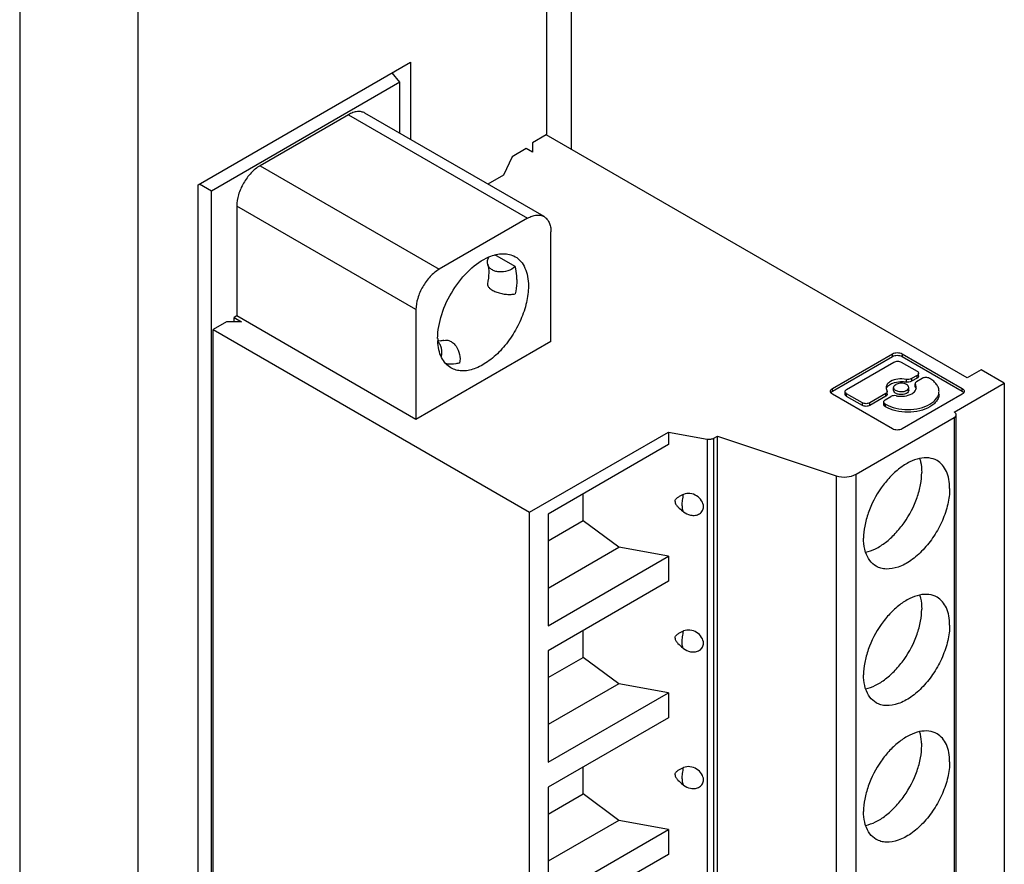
# Model space of a CAD drawing. Header units: inches. Extents: x 0 to 22, y 0 to 17.
# Tile 9 of 64: x 4.1 to 5.3, y 13 to 14. Entities that reach past the tile are written whole.
import ezdxf

# ---------------------------------------------------------------- set-up
doc = ezdxf.new("R2010")
doc.units = ezdxf.units.IN
doc.header["$LTSCALE"] = 1.21
doc.header["$MEASUREMENT"] = 0
doc.layers.get('0').update_dxf_attribs({"linetype": 'CONTINUOUS'})

msp = doc.modelspace()

# ---------------------------------------------------------------- linework, layer by layer
at = {"color": 3, "linetype": 'CONTINUOUS'}
for p, q in [((4.8094, 14.5765), (4.8094, 13.8527)), ((4.7801, 14.5357), (4.7801, 13.8698)), ((4.1498, 14.2534), (4.1498, 11.6578)), ((4.2912, 14.2534), (4.2912, 11.6578)), ((4.3633, 13.81), (4.6172, 13.9566)), ((4.6172, 13.9566), (4.6172, 13.8644)), ((4.3633, 11.8341), (4.3633, 13.81))]:
    msp.add_line(p, q, dxfattribs=at)
at = {"color": 7, "linetype": 'CONTINUOUS'}
for p, q in [((4.6047, 13.9327), (4.5955, 13.9441)), ((4.596, 13.9443), (4.596, 13.9435)), ((4.6047, 13.9327), (4.3792, 13.8025)), ((4.6047, 13.8716), (4.6047, 13.9327)), ((4.5431, 13.8938), (4.4373, 13.8328)), ((4.5431, 13.8938), (4.7574, 13.7701)), ((4.7771, 13.772), (4.5627, 13.8958)), ((4.7798, 13.8698), (4.7631, 13.8602)), ((5.2832, 13.5792), (4.7798, 13.8698)), ((4.7556, 13.8533), (4.7389, 13.8436)), ((4.7631, 13.8489), (4.7556, 13.8533)), ((4.7631, 13.8602), (4.7631, 13.8489)), ((4.7389, 13.8436), (4.7287, 13.8217)), ((4.4373, 13.8328), (4.6516, 13.709)), ((4.7287, 13.8217), (4.7099, 13.8108)), ((4.3792, 13.8025), (4.3647, 13.8108)), ((4.3792, 11.8429), (4.3792, 13.8025)), ((4.6238, 13.6608), (4.4094, 13.7845)), ((4.4094, 13.7845), (4.4094, 13.6534)), ((4.7574, 13.7701), (4.6516, 13.709)), ((4.7853, 13.6229), (4.7853, 13.754)), ((4.7426, 13.7122), (4.7182, 13.7263)), ((4.4094, 13.6534), (4.4062, 13.6515)), ((4.6238, 13.5296), (4.4094, 13.6534)), ((4.6238, 13.6608), (4.6238, 13.5296)), ((4.3973, 13.6464), (4.3812, 13.6371)), ((4.4151, 13.6464), (4.3973, 13.6464)), ((4.4062, 13.6515), (4.4151, 13.6464)), ((4.4062, 13.6464), (4.4062, 13.6515)), ((4.3812, 13.6371), (4.7598, 13.4185)), ((4.3812, 12.0041), (4.3812, 13.6371)), ((4.7853, 13.6229), (4.6238, 13.5296)), ((5.122, 13.5665), (5.1938, 13.608)), ((5.1938, 13.6048), (5.1938, 13.608)), ((5.2055, 13.608), (5.2773, 13.5665)), ((5.2055, 13.608), (5.2055, 13.6048)), ((5.122, 13.5633), (5.1938, 13.6048)), ((5.1391, 13.5654), (5.1957, 13.5981)), ((5.2045, 13.5981), (5.2233, 13.5872)), ((5.2055, 13.6048), (5.2773, 13.5633)), ((5.2233, 13.5821), (5.2167, 13.5783)), ((5.2233, 13.5789), (5.2233, 13.5821)), ((5.2252, 13.5815), (5.2252, 13.5847)), ((5.2999, 13.5889), (5.2832, 13.5792)), ((5.3277, 13.5728), (5.2999, 13.5889)), ((5.2102, 13.5774), (5.2102, 13.5742)), ((5.2233, 13.5789), (5.2167, 13.5751)), ((5.2167, 13.5783), (5.2167, 13.5751)), ((5.221, 13.569), (5.221, 13.5722)), ((5.221, 13.5722), (5.2213, 13.571)), ((5.2213, 13.5678), (5.2213, 13.571)), ((5.2295, 13.5786), (5.2228, 13.5747)), ((5.2386, 13.5784), (5.2383, 13.5786)), ((5.2678, 13.5382), (5.3277, 13.5728)), ((5.3277, 13.5728), (5.3277, 11.9398)), ((5.122, 13.5633), (5.122, 13.5665)), ((5.1938, 13.5183), (5.122, 13.5598)), ((5.1373, 13.5597), (5.1373, 13.5629)), ((5.1579, 13.5495), (5.1391, 13.5603)), ((5.1391, 13.5571), (5.1391, 13.5603)), ((5.1859, 13.5605), (5.1667, 13.5495)), ((5.1859, 13.5573), (5.1859, 13.5605)), ((5.1873, 13.5642), (5.1877, 13.563)), ((5.1877, 13.5598), (5.1877, 13.563)), ((5.1953, 13.5644), (5.1953, 13.5676)), ((5.2773, 13.5598), (5.2055, 13.5183)), ((5.2133, 13.5644), (5.2133, 13.5676)), ((5.2213, 13.5678), (5.221, 13.569)), ((5.2213, 13.5678), (5.2221, 13.566)), ((5.2773, 13.5633), (5.2773, 13.5665)), ((5.1579, 13.5462), (5.1391, 13.5571)), ((5.1579, 13.5462), (5.1579, 13.5495)), ((5.1859, 13.5573), (5.1667, 13.5462)), ((5.1667, 13.5462), (5.1667, 13.5495)), ((5.1835, 13.5473), (5.1835, 13.5506)), ((5.1853, 13.5531), (5.192, 13.557)), ((5.1853, 13.548), (5.1857, 13.5478)), ((5.1853, 13.5448), (5.1853, 13.548)), ((5.1857, 13.5446), (5.1857, 13.5478)), ((5.1857, 13.5446), (5.1853, 13.5448)), ((5.2702, 11.9021), (5.2702, 13.535)), ((5.1505, 13.464), (5.2678, 13.5318)), ((5.2678, 13.5318), (5.2678, 11.8988)), ((4.7598, 13.4185), (4.9259, 13.5144)), ((4.9259, 13.5144), (4.9724, 13.5061)), ((4.9259, 13.5144), (4.9259, 13.4995)), ((4.9259, 13.4995), (4.7821, 13.4164)), ((4.9724, 13.5061), (4.9724, 11.8731)), ((4.9803, 13.5072), (4.9845, 13.5096)), ((4.9803, 11.8743), (4.9803, 13.5072)), ((4.9845, 13.5096), (5.1267, 13.4622)), ((4.9845, 11.8767), (4.9845, 13.5096)), ((5.1505, 11.8311), (5.1505, 13.464)), ((5.1267, 13.4622), (5.1267, 11.8293)), ((4.824, 13.4084), (4.824, 13.4406)), ((4.7598, 11.7855), (4.7598, 13.4185)), ((4.9439, 13.4191), (4.9432, 13.4197)), ((4.7821, 13.4164), (4.7821, 13.283)), ((4.824, 13.4084), (4.7821, 13.3842)), ((4.8665, 13.3767), (4.824, 13.4084)), ((4.7821, 13.328), (4.8665, 13.3767)), ((4.9259, 13.3661), (4.8665, 13.3767)), ((4.7821, 13.283), (4.9259, 13.3661)), ((4.9259, 13.3661), (4.9259, 13.3362)), ((4.9259, 13.3362), (4.7821, 13.2531)), ((4.824, 13.2451), (4.824, 13.2773)), ((4.7821, 13.2531), (4.7821, 13.1197)), ((4.9439, 13.2558), (4.9432, 13.2564)), ((4.7821, 13.221), (4.824, 13.2451)), ((4.8665, 13.2134), (4.824, 13.2451)), ((4.8665, 13.2134), (4.7821, 13.1647)), ((4.9259, 13.2028), (4.8665, 13.2134)), ((4.7821, 13.1197), (4.9259, 13.2028)), ((4.9259, 13.2028), (4.9259, 13.1729)), ((4.9259, 13.1729), (4.7821, 13.0898)), ((4.824, 13.0819), (4.824, 13.114)), ((4.7821, 13.0898), (4.7821, 12.9564)), ((4.9439, 13.0925), (4.9432, 13.0931)), ((4.7821, 13.0577), (4.824, 13.0819)), ((4.8665, 13.0501), (4.824, 13.0819)), ((4.8665, 13.0501), (4.7821, 13.0014)), ((4.9259, 13.0395), (4.8665, 13.0501)), ((4.7821, 12.9564), (4.9259, 13.0395)), ((4.9259, 13.0395), (4.9259, 13.0096)), ((4.9259, 13.0096), (4.7821, 12.9265))]:
    msp.add_line(p, q, dxfattribs=at)
msp.add_arc((4.7194, 13.6263), 0.0695, 179.9881, 182.3167, dxfattribs=at)
for points, knots in [([(4.5627, 13.8958), (4.5614, 13.8965), (4.5585, 13.8976), (4.5535, 13.8977), (4.5482, 13.8965), (4.5448, 13.8948), (4.5431, 13.8938)], [0, 0, 0, 0, 0.217781, 0.450909, 0.710294, 1, 1, 1, 1]), ([(4.4373, 13.8328), (4.4333, 13.8305), (4.4258, 13.8242), (4.4171, 13.8123), (4.4111, 13.7987), (4.4094, 13.7891), (4.4094, 13.7845)], [0, 0, 0, 0, 0.237241, 0.500005, 0.762767, 1, 1, 1, 1]), ([(4.7574, 13.7701), (4.7591, 13.7711), (4.7626, 13.7727), (4.7679, 13.774), (4.7728, 13.7739), (4.7758, 13.7728), (4.7771, 13.772)], [0, 0, 0, 0, 0.289706, 0.549091, 0.782219, 1, 1, 1, 1]), ([(4.7771, 13.772), (4.7784, 13.7713), (4.7808, 13.7692), (4.7834, 13.765), (4.785, 13.7598), (4.7853, 13.756), (4.7853, 13.754)], [0, 0, 0, 0, 0.217786, 0.450915, 0.710299, 1, 1, 1, 1]), ([(4.6498, 13.6263), (4.6498, 13.636), (4.6538, 13.6564), (4.6671, 13.6846), (4.6863, 13.7085), (4.7027, 13.7202), (4.7111, 13.7238)], [0, 0, 0, 0, 0.241465, 0.508773, 0.771231, 1, 1, 1, 1]), ([(4.7097, 13.7151), (4.7093, 13.7165), (4.7092, 13.7196), (4.7103, 13.7225), (4.7111, 13.7238)], [0, 0, 0, 0, 0.480202, 1, 1, 1, 1]), ([(4.7111, 13.7238), (4.7139, 13.725), (4.7195, 13.7269), (4.7279, 13.728), (4.7357, 13.7272), (4.7404, 13.7253), (4.7425, 13.7241)], [0, 0, 0, 0, 0.281865, 0.538495, 0.774946, 1, 1, 1, 1]), ([(4.7425, 13.7241), (4.745, 13.7227), (4.7498, 13.7187), (4.7548, 13.7104), (4.7578, 13.7003), (4.7584, 13.6929), (4.7584, 13.689)], [0, 0, 0, 0, 0.217782, 0.450926, 0.710255, 1, 1, 1, 1]), ([(4.7097, 13.7151), (4.7106, 13.7118), (4.7113, 13.7039), (4.7103, 13.6961), (4.7094, 13.6917)], [0, 0, 0, 0, 0.433751, 1, 1, 1, 1]), ([(4.7426, 13.7122), (4.7401, 13.7099), (4.7337, 13.7065), (4.725, 13.7054), (4.7184, 13.7067), (4.7143, 13.7086), (4.7112, 13.7115), (4.71, 13.7139), (4.7097, 13.7151)], [0, 0, 0, 0, 0.270751, 0.546514, 0.674955, 0.792566, 0.899625, 1, 1, 1, 1]), ([(4.7445, 13.697), (4.7445, 13.6984), (4.7443, 13.7035), (4.7436, 13.7086), (4.7426, 13.7122)], [0, 0, 0, 0, 0.263813, 1, 1, 1, 1]), ([(4.6516, 13.709), (4.6477, 13.7067), (4.6402, 13.7004), (4.6315, 13.6885), (4.6255, 13.675), (4.6238, 13.6653), (4.6238, 13.6608)], [0, 0, 0, 0, 0.237241, 0.500005, 0.762767, 1, 1, 1, 1]), ([(4.7584, 13.689), (4.7584, 13.6824), (4.7566, 13.6686), (4.7497, 13.6484), (4.7391, 13.6289), (4.7257, 13.6117), (4.7105, 13.5982), (4.6947, 13.5896), (4.6813, 13.5869), (4.6718, 13.5883), (4.6676, 13.5901), (4.6657, 13.5912)], [0, 0, 0, 0, 0.128744, 0.270387, 0.417611, 0.562021, 0.695752, 0.813068, 0.912474, 0.957122, 1, 1, 1, 1]), ([(4.7094, 13.6917), (4.7092, 13.6909), (4.7096, 13.6894), (4.7107, 13.6877), (4.7126, 13.6858), (4.716, 13.6836), (4.7208, 13.6815), (4.7264, 13.6799), (4.7322, 13.679), (4.7376, 13.6789), (4.7411, 13.6793), (4.7426, 13.6797)], [0, 0, 0, 0, 0.067823, 0.109797, 0.158711, 0.277238, 0.418805, 0.573657, 0.729897, 0.875531, 1, 1, 1, 1]), ([(4.7445, 13.697), (4.7445, 13.6956), (4.7443, 13.6898), (4.7435, 13.6841), (4.7426, 13.6797)], [0, 0, 0, 0, 0.239457, 1, 1, 1, 1]), ([(4.6571, 13.6241), (4.6564, 13.6239), (4.654, 13.6233), (4.6515, 13.6232), (4.6499, 13.6235)], [0, 0, 0, 0, 0.326977, 1, 1, 1, 1]), ([(4.6657, 13.5912), (4.6633, 13.5925), (4.6589, 13.5962), (4.654, 13.6038), (4.6508, 13.6131), (4.65, 13.6199), (4.6499, 13.6235)], [0, 0, 0, 0, 0.2203, 0.454512, 0.712805, 1, 1, 1, 1]), ([(4.6541, 13.6045), (4.655, 13.6078), (4.6553, 13.613), (4.653, 13.6192), (4.6511, 13.6216), (4.65, 13.6227)], [0, 0, 0, 0, 0.523644, 0.767574, 1, 1, 1, 1]), ([(4.6571, 13.6241), (4.6584, 13.6244), (4.6611, 13.6246), (4.6651, 13.6233), (4.6688, 13.6207), (4.6732, 13.6157), (4.6766, 13.6076), (4.6768, 13.6004), (4.6761, 13.597)], [0, 0, 0, 0, 0.100372, 0.207429, 0.32504, 0.453483, 0.729249, 1, 1, 1, 1]), ([(5.1938, 13.608), (5.1955, 13.609), (5.1996, 13.6098), (5.2038, 13.609), (5.2055, 13.608)], [0, 0, 0, 0, 0.5, 1, 1, 1, 1]), ([(4.6761, 13.597), (4.6747, 13.5966), (4.6692, 13.5954), (4.6635, 13.5954), (4.6595, 13.5963)], [0, 0, 0, 0, 0.268048, 1, 1, 1, 1]), ([(5.2233, 13.5872), (5.2239, 13.5869), (5.2247, 13.5863), (5.2252, 13.5852), (5.2252, 13.5847)], [0, 0, 0, 0, 0.550744, 1, 1, 1, 1]), ([(5.2252, 13.5847), (5.2252, 13.5842), (5.2247, 13.5831), (5.2239, 13.5824), (5.2233, 13.5821)], [0, 0, 0, 0, 0.449256, 1, 1, 1, 1]), ([(5.1916, 13.575), (5.1901, 13.5741), (5.1876, 13.5721), (5.1864, 13.569), (5.1864, 13.5676)], [0, 0, 0, 0, 0.550752, 1, 1, 1, 1]), ([(5.1866, 13.5661), (5.1867, 13.5666), (5.1878, 13.569), (5.1899, 13.5708), (5.1916, 13.5717)], [0, 0, 0, 0, 0.221594, 1, 1, 1, 1]), ([(5.2102, 13.5774), (5.207, 13.5781), (5.2005, 13.5783), (5.1943, 13.5765), (5.1916, 13.575)], [0, 0, 0, 0, 0.521011, 1, 1, 1, 1]), ([(5.1916, 13.5717), (5.1924, 13.5722), (5.1962, 13.574), (5.2004, 13.5747), (5.2036, 13.5748)], [0, 0, 0, 0, 0.229102, 1, 1, 1, 1]), ([(5.1953, 13.5676), (5.1953, 13.5683), (5.196, 13.5699), (5.1972, 13.5709), (5.198, 13.5713)], [0, 0, 0, 0, 0.449256, 1, 1, 1, 1]), ([(5.2043, 13.5728), (5.2037, 13.5728), (5.2016, 13.5727), (5.1994, 13.5721), (5.198, 13.5713)], [0, 0, 0, 0, 0.267104, 1, 1, 1, 1]), ([(5.2036, 13.5748), (5.2042, 13.5748), (5.2064, 13.5748), (5.2086, 13.5745), (5.2102, 13.5742)], [0, 0, 0, 0, 0.253302, 1, 1, 1, 1]), ([(5.2133, 13.5676), (5.2133, 13.5683), (5.2127, 13.5699), (5.2106, 13.5715), (5.2077, 13.5726), (5.2055, 13.5728), (5.2043, 13.5728)], [0, 0, 0, 0, 0.186492, 0.415117, 0.69261, 1, 1, 1, 1]), ([(5.2167, 13.5783), (5.2158, 13.5778), (5.2136, 13.5771), (5.2113, 13.5772), (5.2102, 13.5774)], [0, 0, 0, 0, 0.478989, 1, 1, 1, 1]), ([(5.2167, 13.5751), (5.2158, 13.5745), (5.2136, 13.5739), (5.2113, 13.574), (5.2102, 13.5742)], [0, 0, 0, 0, 0.478989, 1, 1, 1, 1]), ([(5.2228, 13.5747), (5.2223, 13.5744), (5.2214, 13.5738), (5.221, 13.5727), (5.221, 13.5722)], [0, 0, 0, 0, 0.550753, 1, 1, 1, 1]), ([(5.2223, 13.5676), (5.2223, 13.5679), (5.2222, 13.5691), (5.2218, 13.5703), (5.2213, 13.571)], [0, 0, 0, 0, 0.24366, 1, 1, 1, 1]), ([(5.2252, 13.5815), (5.2252, 13.581), (5.2247, 13.5799), (5.2239, 13.5792), (5.2233, 13.5789)], [0, 0, 0, 0, 0.449256, 1, 1, 1, 1]), ([(5.2383, 13.5786), (5.237, 13.5794), (5.2339, 13.5799), (5.2308, 13.5794), (5.2295, 13.5786)], [0, 0, 0, 0, 0.5, 1, 1, 1, 1]), ([(5.2496, 13.5631), (5.2496, 13.5645), (5.2491, 13.5675), (5.2468, 13.5716), (5.2433, 13.5754), (5.2403, 13.5774), (5.2386, 13.5784)], [0, 0, 0, 0, 0.21779, 0.450921, 0.710304, 1, 1, 1, 1]), ([(5.1196, 13.5631), (5.1196, 13.5638), (5.1201, 13.5652), (5.1213, 13.5661), (5.122, 13.5665)], [0, 0, 0, 0, 0.449256, 1, 1, 1, 1]), ([(5.122, 13.5598), (5.1213, 13.5601), (5.1201, 13.561), (5.1196, 13.5625), (5.1196, 13.5631)], [0, 0, 0, 0, 0.550744, 1, 1, 1, 1]), ([(5.12, 13.5615), (5.1202, 13.5617), (5.1207, 13.5624), (5.1214, 13.563), (5.122, 13.5633)], [0, 0, 0, 0, 0.228204, 1, 1, 1, 1]), ([(5.1373, 13.5629), (5.1373, 13.5634), (5.1377, 13.5644), (5.1386, 13.5651), (5.1391, 13.5654)], [0, 0, 0, 0, 0.449256, 1, 1, 1, 1]), ([(5.1391, 13.5603), (5.1386, 13.5606), (5.1377, 13.5613), (5.1373, 13.5624), (5.1373, 13.5629)], [0, 0, 0, 0, 0.550744, 1, 1, 1, 1]), ([(5.1391, 13.5571), (5.1386, 13.5574), (5.1377, 13.5581), (5.1373, 13.5592), (5.1373, 13.5597)], [0, 0, 0, 0, 0.550744, 1, 1, 1, 1]), ([(5.1877, 13.563), (5.1877, 13.5626), (5.1873, 13.5615), (5.1864, 13.5608), (5.1859, 13.5605)], [0, 0, 0, 0, 0.449247, 1, 1, 1, 1]), ([(5.1877, 13.5598), (5.1877, 13.5593), (5.1873, 13.5583), (5.1864, 13.5576), (5.1859, 13.5573)], [0, 0, 0, 0, 0.449247, 1, 1, 1, 1]), ([(5.1864, 13.5676), (5.1864, 13.5673), (5.1864, 13.5661), (5.1869, 13.565), (5.1873, 13.5642)], [0, 0, 0, 0, 0.24366, 1, 1, 1, 1]), ([(5.1984, 13.5578), (5.1973, 13.558), (5.1951, 13.5581), (5.1929, 13.5575), (5.192, 13.557)], [0, 0, 0, 0, 0.521011, 1, 1, 1, 1]), ([(5.2107, 13.564), (5.2093, 13.5631), (5.206, 13.5622), (5.2018, 13.5625), (5.1987, 13.5635), (5.1969, 13.5646), (5.1957, 13.566), (5.1953, 13.5671), (5.1953, 13.5676)], [0, 0, 0, 0, 0.26991, 0.561321, 0.695462, 0.81313, 0.912846, 1, 1, 1, 1]), ([(5.1989, 13.5603), (5.1979, 13.5607), (5.1962, 13.5617), (5.1953, 13.5636), (5.1953, 13.5644)], [0, 0, 0, 0, 0.561167, 1, 1, 1, 1]), ([(5.2043, 13.5592), (5.2038, 13.5592), (5.202, 13.5593), (5.2001, 13.5597), (5.1989, 13.5603)], [0, 0, 0, 0, 0.26188, 1, 1, 1, 1]), ([(5.2107, 13.5607), (5.2103, 13.5605), (5.2083, 13.5596), (5.206, 13.5592), (5.2043, 13.5592)], [0, 0, 0, 0, 0.228771, 1, 1, 1, 1]), ([(5.205, 13.5572), (5.2062, 13.5573), (5.2103, 13.5576), (5.2144, 13.5588), (5.2171, 13.5603)], [0, 0, 0, 0, 0.267418, 1, 1, 1, 1]), ([(5.2107, 13.564), (5.2114, 13.5644), (5.2127, 13.5654), (5.2133, 13.5669), (5.2133, 13.5676)], [0, 0, 0, 0, 0.550743, 1, 1, 1, 1]), ([(5.2133, 13.5644), (5.2133, 13.5637), (5.2127, 13.5621), (5.2114, 13.5612), (5.2107, 13.5607)], [0, 0, 0, 0, 0.449256, 1, 1, 1, 1]), ([(5.2171, 13.5603), (5.2185, 13.5611), (5.2211, 13.5631), (5.2223, 13.5662), (5.2223, 13.5676)], [0, 0, 0, 0, 0.550752, 1, 1, 1, 1]), ([(5.2386, 13.5478), (5.2403, 13.5488), (5.2433, 13.5508), (5.2468, 13.5546), (5.2491, 13.5587), (5.2496, 13.5617), (5.2496, 13.5631)], [0, 0, 0, 0, 0.289696, 0.549079, 0.78221, 1, 1, 1, 1]), ([(5.2496, 13.5599), (5.2496, 13.5585), (5.2491, 13.5555), (5.2468, 13.5513), (5.2433, 13.5476), (5.2403, 13.5455), (5.2386, 13.5446)], [0, 0, 0, 0, 0.21779, 0.450921, 0.710304, 1, 1, 1, 1]), ([(5.2773, 13.5665), (5.278, 13.5661), (5.2792, 13.5652), (5.2797, 13.5638), (5.2797, 13.5631)], [0, 0, 0, 0, 0.550744, 1, 1, 1, 1]), ([(5.2773, 13.5633), (5.2775, 13.5632), (5.2782, 13.5627), (5.2789, 13.5621), (5.2792, 13.5615)], [0, 0, 0, 0, 0.273663, 1, 1, 1, 1]), ([(5.2797, 13.5631), (5.2797, 13.5625), (5.2792, 13.561), (5.278, 13.5601), (5.2773, 13.5598)], [0, 0, 0, 0, 0.449256, 1, 1, 1, 1]), ([(5.1667, 13.5462), (5.1654, 13.5455), (5.1623, 13.5449), (5.1592, 13.5455), (5.1579, 13.5462)], [0, 0, 0, 0, 0.5, 1, 1, 1, 1]), ([(5.1835, 13.5506), (5.1835, 13.551), (5.1839, 13.5521), (5.1848, 13.5528), (5.1853, 13.5531)], [0, 0, 0, 0, 0.449256, 1, 1, 1, 1]), ([(5.1853, 13.548), (5.1848, 13.5483), (5.1839, 13.549), (5.1835, 13.5501), (5.1835, 13.5506)], [0, 0, 0, 0, 0.550744, 1, 1, 1, 1]), ([(5.1853, 13.5448), (5.1848, 13.5451), (5.1839, 13.5458), (5.1835, 13.5469), (5.1835, 13.5473)], [0, 0, 0, 0, 0.550744, 1, 1, 1, 1]), ([(5.1857, 13.5478), (5.1894, 13.5456), (5.1982, 13.5425), (5.2122, 13.541), (5.2261, 13.5425), (5.2349, 13.5456), (5.2386, 13.5478)], [0, 0, 0, 0, 0.237238, 0.5, 0.762762, 1, 1, 1, 1]), ([(5.1984, 13.5578), (5.199, 13.5577), (5.2012, 13.5573), (5.2034, 13.5572), (5.205, 13.5572)], [0, 0, 0, 0, 0.245212, 1, 1, 1, 1]), ([(5.2386, 13.5446), (5.2349, 13.5424), (5.2261, 13.5393), (5.2122, 13.5377), (5.1982, 13.5393), (5.1894, 13.5424), (5.1857, 13.5446)], [0, 0, 0, 0, 0.237238, 0.5, 0.762762, 1, 1, 1, 1]), ([(5.2702, 13.535), (5.2702, 13.5356), (5.2696, 13.537), (5.2685, 13.5378), (5.2678, 13.5382)], [0, 0, 0, 0, 0.449256, 1, 1, 1, 1]), ([(5.2678, 13.5318), (5.2685, 13.5322), (5.2696, 13.533), (5.2702, 13.5344), (5.2702, 13.535)], [0, 0, 0, 0, 0.550744, 1, 1, 1, 1]), ([(5.2055, 13.5183), (5.2038, 13.5173), (5.1996, 13.5165), (5.1955, 13.5173), (5.1938, 13.5183)], [0, 0, 0, 0, 0.5, 1, 1, 1, 1]), ([(4.9724, 13.5061), (4.9738, 13.5058), (4.9765, 13.5058), (4.9792, 13.5066), (4.9803, 13.5072)], [0, 0, 0, 0, 0.521869, 1, 1, 1, 1]), ([(5.2264, 13.4829), (5.2223, 13.482), (5.2138, 13.4789), (5.2019, 13.4712), (5.1904, 13.4606), (5.1765, 13.4434), (5.1661, 13.4235), (5.1604, 13.4026), (5.1593, 13.3924), (5.1593, 13.3875)], [0, 0, 0, 0, 0.101606, 0.216693, 0.343364, 0.477966, 0.751377, 0.880998, 1, 1, 1, 1]), ([(5.2472, 13.4803), (5.2443, 13.482), (5.2373, 13.4842), (5.2301, 13.4836), (5.2264, 13.4829)], [0, 0, 0, 0, 0.476088, 1, 1, 1, 1]), ([(5.2264, 13.4829), (5.2269, 13.4816), (5.2283, 13.4762), (5.2289, 13.4705), (5.2289, 13.4662)], [0, 0, 0, 0, 0.234444, 1, 1, 1, 1]), ([(5.2623, 13.4469), (5.2623, 13.4506), (5.2617, 13.4576), (5.2589, 13.4673), (5.2541, 13.4751), (5.2496, 13.4789), (5.2472, 13.4803)], [0, 0, 0, 0, 0.289701, 0.549085, 0.782215, 1, 1, 1, 1]), ([(5.1267, 13.4622), (5.1307, 13.4609), (5.1389, 13.4601), (5.1471, 13.4621), (5.1505, 13.464)], [0, 0, 0, 0, 0.51425, 1, 1, 1, 1]), ([(5.1617, 13.3708), (5.1658, 13.3717), (5.1743, 13.3748), (5.1863, 13.3825), (5.1978, 13.3931), (5.2117, 13.4103), (5.2221, 13.4302), (5.2278, 13.451), (5.2289, 13.4613), (5.2289, 13.4662)], [0, 0, 0, 0, 0.101606, 0.216693, 0.343364, 0.477967, 0.751377, 0.880998, 1, 1, 1, 1]), ([(4.9678, 13.4253), (4.9678, 13.4277), (4.9659, 13.433), (4.9599, 13.4387), (4.952, 13.4416), (4.9463, 13.441), (4.944, 13.44)], [0, 0, 0, 0, 0.232389, 0.492907, 0.758022, 1, 1, 1, 1]), ([(5.2623, 13.4469), (5.2623, 13.4407), (5.2605, 13.4276), (5.254, 13.4084), (5.244, 13.3899), (5.2313, 13.3736), (5.2169, 13.3608), (5.2019, 13.3526), (5.1891, 13.3501), (5.1801, 13.3514), (5.1762, 13.3531), (5.1744, 13.3541)], [0, 0, 0, 0, 0.128743, 0.270386, 0.417611, 0.56202, 0.69575, 0.813068, 0.912475, 0.957121, 1, 1, 1, 1]), ([(4.9338, 13.4314), (4.9338, 13.4319), (4.934, 13.4331), (4.935, 13.4345), (4.9362, 13.4357), (4.9381, 13.4371), (4.9407, 13.4385), (4.9429, 13.4395), (4.944, 13.44)], [0, 0, 0, 0, 0.121852, 0.241959, 0.363965, 0.488165, 0.741774, 1, 1, 1, 1]), ([(4.9338, 13.4314), (4.9338, 13.4302), (4.9348, 13.4278), (4.9381, 13.4239), (4.9411, 13.4214), (4.9432, 13.4197)], [0, 0, 0, 0, 0.229814, 0.481406, 1, 1, 1, 1]), ([(4.9423, 13.4264), (4.9423, 13.4286), (4.9427, 13.4332), (4.9435, 13.4377), (4.944, 13.44)], [0, 0, 0, 0, 0.477636, 1, 1, 1, 1]), ([(4.9423, 13.4264), (4.9423, 13.4248), (4.9424, 13.4227), (4.9431, 13.4202), (4.9436, 13.4194), (4.9439, 13.4191)], [0, 0, 0, 0, 0.632182, 0.849086, 1, 1, 1, 1]), ([(4.9523, 13.4152), (4.9542, 13.4148), (4.9581, 13.4146), (4.9633, 13.4164), (4.967, 13.4203), (4.9678, 13.4236), (4.9678, 13.4253)], [0, 0, 0, 0, 0.279034, 0.532776, 0.766463, 1, 1, 1, 1]), ([(5.1617, 13.3708), (5.1613, 13.3721), (5.1598, 13.3775), (5.1593, 13.3832), (5.1593, 13.3875)], [0, 0, 0, 0, 0.234444, 1, 1, 1, 1]), ([(5.1744, 13.3541), (5.1714, 13.3558), (5.166, 13.3607), (5.1629, 13.3673), (5.1617, 13.3708)], [0, 0, 0, 0, 0.476124, 1, 1, 1, 1]), ([(5.2264, 13.3196), (5.2223, 13.3187), (5.2138, 13.3156), (5.2019, 13.3079), (5.1904, 13.2973), (5.1765, 13.2801), (5.1661, 13.2602), (5.1604, 13.2393), (5.1593, 13.2291), (5.1593, 13.2242)], [0, 0, 0, 0, 0.101606, 0.216693, 0.343364, 0.477966, 0.751377, 0.880998, 1, 1, 1, 1]), ([(5.2472, 13.317), (5.2443, 13.3187), (5.2373, 13.3209), (5.2301, 13.3204), (5.2264, 13.3196)], [0, 0, 0, 0, 0.476088, 1, 1, 1, 1]), ([(5.2264, 13.3196), (5.2269, 13.3183), (5.2283, 13.3129), (5.2289, 13.3072), (5.2289, 13.3029)], [0, 0, 0, 0, 0.234444, 1, 1, 1, 1]), ([(5.2623, 13.2836), (5.2623, 13.2873), (5.2617, 13.2943), (5.2589, 13.304), (5.2541, 13.3118), (5.2496, 13.3156), (5.2472, 13.317)], [0, 0, 0, 0, 0.289701, 0.549085, 0.782215, 1, 1, 1, 1]), ([(5.1617, 13.2075), (5.1658, 13.2084), (5.1743, 13.2115), (5.1863, 13.2192), (5.1978, 13.2298), (5.2117, 13.247), (5.2221, 13.2669), (5.2278, 13.2878), (5.2289, 13.298), (5.2289, 13.3029)], [0, 0, 0, 0, 0.101606, 0.216693, 0.343364, 0.477967, 0.751377, 0.880998, 1, 1, 1, 1]), ([(4.9338, 13.2681), (4.9338, 13.2686), (4.934, 13.2698), (4.935, 13.2712), (4.9362, 13.2724), (4.9381, 13.2738), (4.9407, 13.2752), (4.9429, 13.2762), (4.944, 13.2767)], [0, 0, 0, 0, 0.121852, 0.241959, 0.363965, 0.488165, 0.741774, 1, 1, 1, 1]), ([(4.9423, 13.2631), (4.9423, 13.2653), (4.9427, 13.2699), (4.9435, 13.2744), (4.944, 13.2767)], [0, 0, 0, 0, 0.477636, 1, 1, 1, 1]), ([(4.9678, 13.262), (4.9678, 13.2644), (4.9659, 13.2697), (4.9599, 13.2754), (4.952, 13.2783), (4.9463, 13.2777), (4.944, 13.2767)], [0, 0, 0, 0, 0.232389, 0.492907, 0.758022, 1, 1, 1, 1]), ([(5.2623, 13.2836), (5.2623, 13.2774), (5.2605, 13.2643), (5.254, 13.2451), (5.244, 13.2266), (5.2313, 13.2103), (5.2169, 13.1975), (5.2019, 13.1893), (5.1891, 13.1868), (5.1801, 13.1881), (5.1762, 13.1898), (5.1744, 13.1908)], [0, 0, 0, 0, 0.128743, 0.270386, 0.417611, 0.56202, 0.69575, 0.813068, 0.912475, 0.957121, 1, 1, 1, 1]), ([(4.9338, 13.2681), (4.9338, 13.2669), (4.9348, 13.2645), (4.9381, 13.2606), (4.9411, 13.2581), (4.9432, 13.2564)], [0, 0, 0, 0, 0.229814, 0.481406, 1, 1, 1, 1]), ([(4.9439, 13.2558), (4.9436, 13.2561), (4.9431, 13.2569), (4.9424, 13.2594), (4.9423, 13.2615), (4.9423, 13.2631)], [0, 0, 0, 0, 0.150914, 0.367818, 1, 1, 1, 1]), ([(4.9523, 13.2519), (4.9542, 13.2515), (4.9581, 13.2513), (4.9633, 13.2531), (4.967, 13.257), (4.9678, 13.2603), (4.9678, 13.262)], [0, 0, 0, 0, 0.279034, 0.532776, 0.766463, 1, 1, 1, 1]), ([(5.1617, 13.2075), (5.1613, 13.2088), (5.1598, 13.2142), (5.1593, 13.2199), (5.1593, 13.2242)], [0, 0, 0, 0, 0.234444, 1, 1, 1, 1]), ([(5.1744, 13.1908), (5.1714, 13.1925), (5.166, 13.1975), (5.1629, 13.204), (5.1617, 13.2075)], [0, 0, 0, 0, 0.476124, 1, 1, 1, 1]), ([(5.2264, 13.1563), (5.2223, 13.1554), (5.2138, 13.1523), (5.2019, 13.1446), (5.1904, 13.134), (5.1765, 13.1168), (5.1661, 13.0969), (5.1604, 13.076), (5.1593, 13.0658), (5.1593, 13.0609)], [0, 0, 0, 0, 0.101606, 0.216693, 0.343364, 0.477966, 0.751377, 0.880998, 1, 1, 1, 1]), ([(5.2472, 13.1537), (5.2443, 13.1554), (5.2373, 13.1576), (5.2301, 13.1571), (5.2264, 13.1563)], [0, 0, 0, 0, 0.476088, 1, 1, 1, 1]), ([(5.2289, 13.1396), (5.2289, 13.1411), (5.2287, 13.1467), (5.2277, 13.1524), (5.2264, 13.1563)], [0, 0, 0, 0, 0.266097, 1, 1, 1, 1]), ([(5.2623, 13.1203), (5.2623, 13.124), (5.2617, 13.1311), (5.2589, 13.1407), (5.2541, 13.1485), (5.2496, 13.1523), (5.2472, 13.1537)], [0, 0, 0, 0, 0.289701, 0.549085, 0.782215, 1, 1, 1, 1]), ([(5.1617, 13.0442), (5.1658, 13.0451), (5.1743, 13.0482), (5.1863, 13.0559), (5.1978, 13.0665), (5.2117, 13.0837), (5.2221, 13.1036), (5.2278, 13.1245), (5.2289, 13.1347), (5.2289, 13.1396)], [0, 0, 0, 0, 0.101606, 0.216693, 0.343364, 0.477967, 0.751377, 0.880998, 1, 1, 1, 1]), ([(4.9338, 13.1048), (4.9338, 13.1053), (4.934, 13.1065), (4.935, 13.1079), (4.9362, 13.1091), (4.9381, 13.1105), (4.9407, 13.1119), (4.9429, 13.1129), (4.944, 13.1134)], [0, 0, 0, 0, 0.121852, 0.241959, 0.363965, 0.488165, 0.741774, 1, 1, 1, 1]), ([(4.9423, 13.0998), (4.9423, 13.102), (4.9427, 13.1066), (4.9435, 13.1111), (4.944, 13.1134)], [0, 0, 0, 0, 0.477636, 1, 1, 1, 1]), ([(4.9678, 13.0987), (4.9678, 13.1011), (4.9659, 13.1064), (4.9599, 13.1121), (4.952, 13.115), (4.9463, 13.1144), (4.944, 13.1134)], [0, 0, 0, 0, 0.232389, 0.492907, 0.758022, 1, 1, 1, 1]), ([(5.2623, 13.1203), (5.2623, 13.1141), (5.2605, 13.101), (5.254, 13.0818), (5.244, 13.0633), (5.2313, 13.047), (5.2169, 13.0342), (5.2019, 13.026), (5.1891, 13.0235), (5.1801, 13.0249), (5.1762, 13.0265), (5.1744, 13.0275)], [0, 0, 0, 0, 0.128743, 0.270386, 0.417611, 0.56202, 0.69575, 0.813068, 0.912475, 0.957121, 1, 1, 1, 1]), ([(4.9338, 13.1048), (4.9338, 13.1036), (4.9348, 13.1012), (4.9381, 13.0974), (4.9411, 13.0948), (4.9432, 13.0931)], [0, 0, 0, 0, 0.229814, 0.481406, 1, 1, 1, 1]), ([(4.9423, 13.0998), (4.9423, 13.0982), (4.9424, 13.0961), (4.9431, 13.0936), (4.9436, 13.0928), (4.9439, 13.0925)], [0, 0, 0, 0, 0.632182, 0.849086, 1, 1, 1, 1]), ([(4.9523, 13.0886), (4.9542, 13.0882), (4.9581, 13.088), (4.9633, 13.0898), (4.967, 13.0937), (4.9678, 13.097), (4.9678, 13.0987)], [0, 0, 0, 0, 0.279034, 0.532776, 0.766463, 1, 1, 1, 1]), ([(5.1617, 13.0442), (5.1613, 13.0455), (5.1598, 13.0509), (5.1593, 13.0566), (5.1593, 13.0609)], [0, 0, 0, 0, 0.234444, 1, 1, 1, 1]), ([(5.1744, 13.0275), (5.1714, 13.0292), (5.166, 13.0342), (5.1629, 13.0407), (5.1617, 13.0442)], [0, 0, 0, 0, 0.476124, 1, 1, 1, 1])]:
    msp.add_open_spline(points, degree=3, knots=knots, dxfattribs=at)
for points in [[(5.1938, 13.6048), (5.1955, 13.6058), (5.1996, 13.6066), (5.2038, 13.6058), (5.2055, 13.6048)], [(5.1957, 13.5981), (5.197, 13.5989), (5.2001, 13.5995), (5.2032, 13.5989), (5.2045, 13.5981)], [(5.1667, 13.5495), (5.1654, 13.5487), (5.1623, 13.5481), (5.1592, 13.5487), (5.1579, 13.5495)], [(4.9439, 13.4191), (4.9463, 13.4172), (4.9493, 13.4158), (4.9523, 13.4152)], [(4.9439, 13.2558), (4.9463, 13.2539), (4.9493, 13.2525), (4.9523, 13.2519)], [(4.9439, 13.0925), (4.9463, 13.0906), (4.9493, 13.0892), (4.9523, 13.0886)]]:
    msp.add_open_spline(points, degree=3, dxfattribs=at)

doc.saveas('drawing.dxf')
